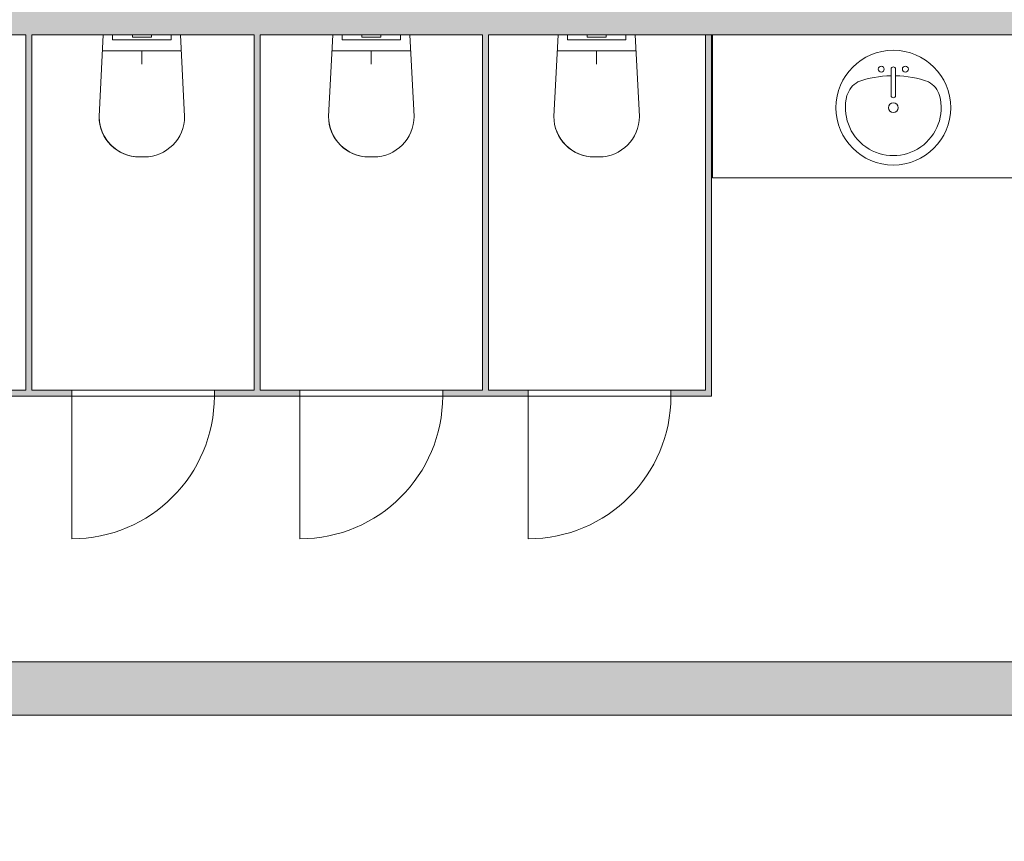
# Model space of a CAD drawing. Header units: millimetres. Extents: x 1110081 to 1268996, y -753649 to 3502.
# Tile 6 of 211: x 1167050 to 1171190, y -740566 to -737113. Entities that reach past the tile are written whole.
import ezdxf

# ---------------------------------------------------------------- set-up
doc = ezdxf.new("R2010")
doc.units = ezdxf.units.MM
for name, color, linetype, lineweight in [('A2-DOR', 1, 'Continuous', 9), ('A24', 1, 'Continuous', 13), ('A873', 6, 'Continuous', 5)]:
    doc.layers.add(name, color=color, linetype=linetype, lineweight=lineweight)

# ---------------------------------------------------------------- blocks, each defined once
blk = doc.blocks.new('A315 - Toalett_vegghengt - A315 - Toalett_vegghengt-V159-H02-Nivå F-3_5 m_1_ Ny Plan 2 PV200')
at = {"layer": 'A873'}
for p, q in [((135, 625), (115, 625)), ((115, 625), (135, 625)), ((-55, 455), (-37.1, 112.5)), ((-37.1, 112.5), (-55, 455)), ((287.1, 112.5), (305, 455)), ((305, 455), (287.1, 112.5)), ((125, 180), (125, 235)), ((-40.6, 180), (290.6, 180)), ((2, 132.5), (248, 132.5)), ((85, 132.5), (2, 132.5)), ((2, 112.5), (2, 132.5)), ((2, 132.5), (2, 112.5)), ((85, 132.5), (165, 132.5)), ((85, 132.5), (165, 132.5)), ((123.5, 132.5), (86.4, 132.5)), ((163.6, 132.5), (125, 132.5)), ((248, 132.5), (165, 132.5)), ((248, 132.5), (248, 112.5)), ((248, 132.5), (248, 112.5)), ((85, 122.5), (85, 112.5)), ((86.4, 122.5), (85, 122.5)), ((165, 122.5), (85, 122.5)), ((163.6, 122.5), (86.4, 122.5)), ((165, 122.5), (163.6, 122.5)), ((165, 112.5), (165, 122.5))]:
    blk.add_line(p, q, dxfattribs=at)
for centre, start, end in [((115, 455), 90, 180), ((115, 455), 90, 180), ((135, 455), 0, 90), ((135, 455), 0, 90)]:
    blk.add_arc(centre, 170, start, end, dxfattribs=at)
blk = doc.blocks.new('A315 - Toalett_vegghengt - A315 - Toalett_vegghengt-V160-H02-Nivå F-3_5 m_1_ Ny Plan 2 PV200')
at = {"layer": 'A873'}
for p, q in [((135, 625), (115, 625)), ((115, 625), (135, 625)), ((-55, 455), (-37.1, 112.5)), ((-37.1, 112.5), (-55, 455)), ((287.1, 112.5), (305, 455)), ((305, 455), (287.1, 112.5)), ((125, 180), (125, 235)), ((-40.6, 180), (290.6, 180)), ((2, 132.5), (248, 132.5)), ((85, 132.5), (2, 132.5)), ((2, 112.5), (2, 132.5)), ((2, 132.5), (2, 112.5)), ((85, 132.5), (165, 132.5)), ((85, 132.5), (165, 132.5)), ((163.6, 132.5), (86.4, 132.5)), ((248, 132.5), (165, 132.5)), ((248, 132.5), (248, 112.5)), ((248, 132.5), (248, 112.5)), ((85, 122.5), (85, 112.5)), ((86.4, 122.5), (85, 122.5)), ((165, 122.5), (85, 122.5)), ((105, 122.5), (86.4, 122.5)), ((163.6, 122.5), (105, 122.5)), ((165, 122.5), (163.6, 122.5)), ((165, 112.5), (165, 122.5))]:
    blk.add_line(p, q, dxfattribs=at)
for centre, start, end in [((115, 455), 90, 180), ((115, 455), 90, 180), ((135, 455), 0, 90), ((135, 455), 0, 90)]:
    blk.add_arc(centre, 170, start, end, dxfattribs=at)
blk = doc.blocks.new('Sink_counter - Sink_counter-11658337-H02-Nivå F-3_5 m_1_ Ny Plan 2 PV200')
at = {"layer": 'A873'}
for p, q in [((1146.5, 712.5), (-4773, 712.5)), ((-4773, 712.5), (1146.5, 712.5)), ((1146.5, 112.5), (1146.5, 712.5)), ((1146.5, 712.5), (1146.5, 112.5)), ((1146.5, 112.5), (-4773, 112.5))]:
    blk.add_line(p, q, dxfattribs=at)
blk = doc.blocks.new('Plumbing_Fixtures_Sink_Vanity_Round - 480mm_Diameter-225mm_Height-V161-H02-Nivå F-3_5 m_1_ Ny Plan 2 PV200')
at = {"layer": 'A873'}
for p, q in [((87.1, 247.1), (87.1, 136.3)), ((106.2, 247.1), (106.2, 136.3))]:
    blk.add_line(p, q, dxfattribs=at)
for centre, radius, start, end in [((96.7, 85.2), 241.3, 360, 180), ((96.7, 85.2), 241.3, 360, 180), ((45.9, 247.1), 12.7, 360, 180), ((96.7, 247.1), 9.52, 360, 180), ((147.5, 247.1), 12.7, 360, 180), ((96.7, -233), 452.3, 91.2067, 109.2086), ((45.9, 247.1), 12.7, 180, 360), ((96.7, -233), 452.3, 70.7914, 88.7933), ((147.5, 247.1), 12.7, 180, 0), ((1.4, 104.3), 104.5, 120.7927, 162.1904), ((191.9, 104.3), 104.5, 17.8096, 59.2073), ((96.7, 85.2), 201.4, 165.3071, 14.6929), ((96.7, 136.3), 9.52, 180, 360), ((96.7, 85.2), 241.3, 180, 360), ((96.7, 85.2), 241.3, 180, 360), ((96.7, 85.2), 20.6, 360, 180), ((96.7, 85.2), 20.6, 180, 360)]:
    blk.add_arc(centre, radius, start, end, dxfattribs=at)
blk = doc.blocks.new('D_Toilet Partition Door - D_Toilet Partition Door 600-13513258-H02-Nivå F-3_5 m_1_ Ny Plan 2 PV200')
at = {"layer": 'A2-DOR'}
for p, q in [((-300, 12.4), (300, 12.4)), ((300, -12.4), (-300, -12.4)), ((-300, -12.4), (-300, -612.4))]:
    blk.add_line(p, q, dxfattribs=at)
blk.add_arc((-300, -12.4), 600, 270, 0, dxfattribs=at)
blk = doc.blocks.new('A315 - Toalett_vegghengt - A315 - Toalett_vegghengt-V248-H02-Nivå F-3_5 m_1_ Ny Plan 2 PV200')
at = {"layer": 'A873'}
for p, q in [((135, 625), (115, 625)), ((115, 625), (135, 625)), ((-55, 455), (-37.1, 112.5)), ((-37.1, 112.5), (-55, 455)), ((287.1, 112.5), (305, 455)), ((305, 455), (287.1, 112.5)), ((125, 180), (125, 235)), ((-40.6, 180), (290.6, 180)), ((2, 132.5), (248, 132.5)), ((85, 132.5), (2, 132.5)), ((2, 112.5), (2, 132.5)), ((2, 132.5), (2, 112.5)), ((85, 132.5), (165, 132.5)), ((85, 132.5), (165, 132.5)), ((163.6, 132.5), (86.4, 132.5)), ((248, 132.5), (165, 132.5)), ((248, 132.5), (248, 112.5)), ((248, 132.5), (248, 112.5)), ((85, 122.5), (85, 112.5)), ((86.4, 122.5), (85, 122.5)), ((165, 122.5), (85, 122.5)), ((163.6, 122.5), (86.4, 122.5)), ((165, 122.5), (163.6, 122.5)), ((165, 112.5), (165, 122.5))]:
    blk.add_line(p, q, dxfattribs=at)
for centre, start, end in [((115, 455), 90, 180), ((115, 455), 90, 180), ((135, 455), 0, 90), ((135, 455), 0, 90)]:
    blk.add_arc(centre, 170, start, end, dxfattribs=at)
blk = doc.blocks.new('br001-h02-a-200-2-0001_Z02_dwg_A315 - Toalett_vegghengt - A315 - Toalett_vegghengt-V172-H02-Nivå F-3_5m-1921410-MA-20-0001 GA Level 02 -Rearrange - option 3D')
at = {"layer": 'A873', "color": 7}
for p, q in [((125, 180), (125, 235)), ((-40.6, 180), (290.6, 180)), ((163.6, 132.5), (86.4, 132.5)), ((85, 122.5), (85, 112.5))]:
    blk.add_line(p, q, dxfattribs=at)
at = {"layer": 'A873', "color": 7, "flags": 128}
for points in [[(135, 625), (115, 625)], [(-55, 455), (-37.1, 112.5)], [(287.1, 112.5), (305, 455)], [(2, 112.5), (2, 132.5)], [(248, 112.5), (248, 132.5)]]:
    blk.add_lwpolyline(points, close=True, dxfattribs=at)
for points in [[(85, 132.5), (2, 132.5), (248, 132.5), (165, 132.5), (85, 132.5), (165, 132.5)], [(165, 112.5), (165, 122.5), (163.6, 122.5), (86.4, 122.5), (85, 122.5), (165, 122.5)]]:
    blk.add_lwpolyline(points, dxfattribs=at)
at = {"layer": 'A873', "color": 7}
for centre, start, end in [((115, 455), 90, 180), ((115, 455), 90, 180), ((135, 455), 360, 90), ((135, 455), 60, 90), ((135, 455), 360, 60)]:
    blk.add_arc(centre, 170, start, end, dxfattribs=at)
blk = doc.blocks.new('br001-h02-a-200-2-0001_Z02_dwg_A315 - Toalett_vegghengt - A315 - Toalett_vegghengt-11642825-H02-Nivå F-3_5m-1921405-MA-20-0001 GA Level 02 -Rearrange - option 3D')
at = {"layer": 'A873', "color": 7}
for p, q in [((125, 180), (125, 235)), ((-40.6, 180), (290.6, 180)), ((163.6, 132.5), (86.4, 132.5)), ((85, 122.5), (85, 112.5))]:
    blk.add_line(p, q, dxfattribs=at)
at = {"layer": 'A873', "color": 7, "flags": 128}
for points in [[(135, 625), (115, 625)], [(-55, 455), (-37.1, 112.5)], [(287.1, 112.5), (305, 455)], [(2, 112.5), (2, 132.5)], [(248, 112.5), (248, 132.5)]]:
    blk.add_lwpolyline(points, close=True, dxfattribs=at)
for points in [[(85, 132.5), (2, 132.5), (248, 132.5), (165, 132.5), (85, 132.5), (165, 132.5)], [(165, 112.5), (165, 122.5), (163.6, 122.5), (86.4, 122.5), (85, 122.5), (165, 122.5)]]:
    blk.add_lwpolyline(points, dxfattribs=at)
at = {"layer": 'A873', "color": 7}
for centre, start, end in [((115, 455), 90, 180), ((115, 455), 90, 180), ((135, 455), 360, 90), ((135, 455), 360, 90)]:
    blk.add_arc(centre, 170, start, end, dxfattribs=at)
blk = doc.blocks.new('br001-h02-a-200-2-0001_Z02_dwg_Sink_counter - Sink_counter-11658337-H02-Nivå F-3_5m-1921413-MA-20-0001 GA Level 02 -Rearrange - option 3D')
at = {"layer": 'A873', "color": 7, "flags": 128}
blk.add_lwpolyline([(-4773, 112.5), (1146.5, 112.5), (1146.5, 712.5), (-4773, 712.5), (1146.5, 712.5), (1146.5, 112.5)], dxfattribs=at)
blk = doc.blocks.new('br001-h02-a-200-2-0001_Z02_dwg_Plumbing_Fixtures_Sink_Vanity_Round - 480mm_Diameter-225mm_Height-11653861-H02-Nivå F-3_5m-1921419-MA-20-0001 GA Level 02 -Rearrange - option 3D')
at = {"layer": 'A873', "color": 7}
for p, q in [((87.1, 247.1), (87.1, 136.3)), ((106.2, 247.1), (106.2, 136.3))]:
    blk.add_line(p, q, dxfattribs=at)
for centre, radius, start, end in [((96.7, 85.2), 241.3, 360, 180), ((96.7, 85.2), 241.3, 360, 180), ((45.9, 247.1), 12.7, 360, 180), ((96.7, 247.1), 9.52, 360, 180), ((147.5, 247.1), 12.7, 360, 180), ((96.7, -233), 452.3, 91.2067, 109.2086), ((45.9, 247.1), 12.7, 180, 360), ((96.7, -233), 452.3, 70.7914, 88.7933), ((147.5, 247.1), 12.7, 180, 360), ((1.4, 104.3), 104.5, 120.7927, 162.1904), ((191.9, 104.3), 104.5, 17.8096, 59.2073), ((96.7, 85.2), 201.4, 165.3071, 14.6929), ((96.7, 136.3), 9.52, 180, 360), ((96.7, 85.2), 241.3, 180, 360), ((96.7, 85.2), 241.3, 180, 360), ((96.7, 85.2), 20.6, 360, 180), ((96.7, 85.2), 20.6, 180, 360)]:
    blk.add_arc(centre, radius, start, end, dxfattribs=at)
blk = doc.blocks.new('br001-h02-a-200-2-0001_Z02_dwg_D_Toilet Partition Door - D_Toilet Partition Door 600-1982175-H02-Nivå F-3_5m-1921491-MA-20-0001 GA Level 02 -Rearrange - option 3D')
at = {"layer": 'A2-DOR', "color": 7}
blk.add_line((-300, 12.4), (300, 12.4), dxfattribs=at)
at = {"layer": 'A2-DOR', "color": 7, "flags": 128}
blk.add_lwpolyline([(300, -12.4), (-300, -12.4), (-300, -612.4)], dxfattribs=at)
at = {"layer": 'A2-DOR', "color": 7}
blk.add_arc((-300, -12.4), 600, 270, 0, dxfattribs=at)
blk = doc.blocks.new('br001-h02-a-200-2-0001_Z02_dwg_A315 - Toalett_vegghengt - A315 - Toalett_vegghengt-V282-H02-Nivå F-3_5m-1922053-MA-20-0001 GA Level 02 -Rearrange - option 3D')
at = {"layer": 'A873', "color": 7}
for p, q in [((125, 180), (125, 235)), ((-40.6, 180), (290.6, 180)), ((163.6, 132.5), (86.4, 132.5)), ((85, 122.5), (85, 112.5))]:
    blk.add_line(p, q, dxfattribs=at)
at = {"layer": 'A873', "color": 7, "flags": 128}
for points in [[(135, 625), (115, 625)], [(-55, 455), (-37.1, 112.5)], [(287.1, 112.5), (305, 455)], [(2, 112.5), (2, 132.5)], [(248, 112.5), (248, 132.5)]]:
    blk.add_lwpolyline(points, close=True, dxfattribs=at)
for points in [[(85, 132.5), (2, 132.5), (248, 132.5), (165, 132.5), (85, 132.5), (165, 132.5)], [(165, 112.5), (165, 122.5), (163.6, 122.5), (159.6, 122.5), (96.7, 122.5), (86.4, 122.5), (85, 122.5), (165, 122.5)]]:
    blk.add_lwpolyline(points, dxfattribs=at)
at = {"layer": 'A873', "color": 7}
for centre, start, end in [((115, 455), 90, 180), ((115, 455), 90, 180), ((135, 455), 360, 90), ((135, 455), 360, 90)]:
    blk.add_arc(centre, 170, start, end, dxfattribs=at)

msp = doc.modelspace()

# ---------------------------------------------------------------- hatches: boundary and pattern name
at = {"layer": 'A24'}
for points in [[(1163217.4, -737176.9), (1172113.1, -737176.9), (1172113.1, -736951.9), (1162253.6, -736951.9), (1162253.6, -737176.9), (1163192.4, -737176.9)], [(1167101.1, -738669.4), (1167101.1, -737176.9), (1167076.1, -737176.9), (1167076.1, -738669.4)], [(1168061.1, -738669.4), (1168061.1, -737176.9), (1168036.1, -737176.9), (1168036.1, -738669.4)], [(1169021.1, -738669.4), (1169021.1, -737176.9), (1168996.1, -737176.9), (1168996.1, -738669.4)], [(1169958.6, -738669.4), (1169958.6, -737176.9), (1169933.6, -737176.9), (1169933.6, -738669.4)], [(1172656.1, -740035.9), (1172656.1, -739810.9), (1166878.6, -739811.4), (1166878.6, -740035.9), (1169593.7, -740035.9)]]:
    msp.add_hatch(color=256, dxfattribs=at).paths.add_polyline_path(points)
h = msp.add_hatch(color=256, dxfattribs=at)
h.paths.add_polyline_path([(1169958.6, -738694.4), (1169958.6, -738669.4), (1169788.6, -738669.4), (1169788.6, -738694.4), (1169933.6, -738694.4)])
h.paths.add_polyline_path([(1163192.4, -738694.4), (1163428.6, -738694.4), (1163428.6, -738669.4), (1163044.8, -738669.4), (1163044.8, -738694.4)])
h.paths.add_polyline_path([(1162444.8, -738694.4), (1162444.8, -738669.4), (1162253.6, -738669.4), (1162253.6, -738694.4)])
h.paths.add_polyline_path([(1168228.6, -738694.4), (1168228.6, -738669.4), (1167868.6, -738669.4), (1167868.6, -738694.4), (1168061.1, -738694.4)])
h.paths.add_polyline_path([(1169188.6, -738694.4), (1169188.6, -738669.4), (1168828.6, -738669.4), (1168828.6, -738694.4), (1169021.1, -738694.4)])
h.paths.add_polyline_path([(1164221.1, -738694.4), (1164431.1, -738694.4), (1164431.1, -738669.4), (1164028.6, -738669.4), (1164028.6, -738694.4), (1164196.1, -738694.4)])
h.paths.add_polyline_path([(1165181.1, -738694.4), (1165348.6, -738694.4), (1165348.6, -738669.4), (1165031.1, -738669.4), (1165031.1, -738694.4), (1165156.1, -738694.4)])
h.paths.add_polyline_path([(1167268.6, -738694.4), (1167268.6, -738669.4), (1166908.6, -738669.4), (1166908.6, -738694.4), (1167101.1, -738694.4)])
h.paths.add_polyline_path([(1166141.1, -738694.4), (1166308.6, -738694.4), (1166308.6, -738669.4), (1165948.6, -738669.4), (1165948.6, -738694.4), (1166116.1, -738694.4)])

# ---------------------------------------------------------------- linework, layer by layer
for p, q in [((1166141.1, -737176.9), (1167076.1, -737176.9)), ((1167076.1, -737176.9), (1167076.1, -738669.4)), ((1167101.1, -738669.4), (1167101.1, -737176.9)), ((1167101.1, -737176.9), (1168036.1, -737176.9)), ((1168036.1, -737176.9), (1168036.1, -738669.4)), ((1168061.1, -738669.4), (1168061.1, -737176.9)), ((1168061.1, -737176.9), (1168996.1, -737176.9)), ((1168996.1, -737176.9), (1168996.1, -738669.4)), ((1169021.1, -738669.4), (1169021.1, -737176.9)), ((1169021.1, -737176.9), (1175883.1, -737176.9)), ((1169933.6, -737176.9), (1169933.6, -738669.4)), ((1169958.6, -738694.4), (1169958.6, -737176.9)), ((1167076.1, -738669.4), (1166908.6, -738669.4)), ((1167268.6, -738669.4), (1167101.1, -738669.4)), ((1167268.6, -738694.4), (1167268.6, -738669.4)), ((1168036.1, -738669.4), (1167868.6, -738669.4)), ((1167868.6, -738669.4), (1167868.6, -738694.4)), ((1168228.6, -738669.4), (1168061.1, -738669.4)), ((1168228.6, -738694.4), (1168228.6, -738669.4)), ((1168996.1, -738669.4), (1168828.6, -738669.4)), ((1168828.6, -738669.4), (1168828.6, -738694.4)), ((1169188.6, -738669.4), (1169021.1, -738669.4)), ((1169188.6, -738694.4), (1169188.6, -738669.4)), ((1169933.6, -738669.4), (1169788.6, -738669.4)), ((1169788.6, -738669.4), (1169788.6, -738694.4)), ((1166908.6, -738694.4), (1167268.6, -738694.4)), ((1167868.6, -738694.4), (1168228.6, -738694.4)), ((1168828.6, -738694.4), (1169188.6, -738694.4)), ((1169788.6, -738694.4), (1169958.6, -738694.4)), ((1172656.1, -739810.9), (1166878.6, -739810.9)), ((1166878.6, -740035.9), (1172656.1, -740035.9))]:
    msp.add_line(p, q, dxfattribs=at)
at = {"layer": 'A24', "color": 7, "flags": 128}
for points in [[(1163428.6, -735540.9), (1163044.8, -735540.9), (1163044.8, -735565.9), (1163192.4, -735565.9), (1163192.4, -736842.8), (1162253.6, -736842.8), (1162253.6, -735565.9), (1162444.8, -735565.9), (1162444.8, -735540.9), (1162253.6, -735540.9), (1162253.6, -734215.4), (1162103.6, -734215.4), (1162103.6, -736787.8), (1160269.3, -736787.8), (1160269.3, -736907.8), (1162103.6, -736907.8), (1162103.6, -739811.4), (1162098.6, -739811.4), (1162098.6, -740211.4), (1166878.6, -740211.4), (1166878.6, -740035.9), (1172656.1, -740035.9), (1172656.1, -740565.6)], [(1166116.1, -737176.9), (1166116.1, -738669.4), (1165948.6, -738669.4), (1165948.6, -738694.4), (1166308.6, -738694.4), (1166308.6, -738669.4), (1166141.1, -738669.4), (1166141.1, -737176.9), (1167076.1, -737176.9)], [(1167076.1, -737176.9), (1167076.1, -738669.4), (1166908.6, -738669.4), (1166908.6, -738694.4), (1167268.6, -738694.4), (1167268.6, -738669.4), (1167101.1, -738669.4), (1167101.1, -737176.9), (1168036.1, -737176.9)], [(1168036.1, -737176.9), (1168036.1, -738669.4), (1167868.6, -738669.4), (1167868.6, -738694.4), (1168228.6, -738694.4), (1168228.6, -738669.4), (1168061.1, -738669.4), (1168061.1, -737176.9), (1168996.1, -737176.9)], [(1168996.1, -737176.9), (1168996.1, -738669.4), (1168828.6, -738669.4), (1168828.6, -738694.4), (1169188.6, -738694.4), (1169188.6, -738669.4), (1169021.1, -738669.4), (1169021.1, -737176.9), (1175883.1, -737176.9), (1175883.1, -738803.9), (1176018.1, -738803.9), (1176018.1, -738307.9), (1178430.1, -738307.9), (1178430.1, -738442.4), (1178655.1, -738442.4)], [(1169933.6, -737176.9), (1169933.6, -738669.4), (1169788.6, -738669.4), (1169788.6, -738694.4), (1169958.6, -738694.4), (1169958.6, -737176.9)], [(1178655.1, -739833.4), (1178655.1, -739352.4), (1178430.1, -739352.4), (1178430.1, -739833.4), (1176018.1, -739833.4), (1176018.1, -739713.9), (1175883.1, -739713.9), (1175883.1, -739833.4), (1172656.1, -739833.4), (1172656.1, -739810.9), (1166878.6, -739810.9), (1166878.6, -739811.4), (1162253.6, -739811.4), (1162253.6, -738694.4), (1162444.8, -738694.4), (1162444.8, -738669.4), (1162253.6, -738669.4), (1162253.6, -737286), (1163192.4, -737286)]]:
    msp.add_lwpolyline(points, dxfattribs=at)

# ---------------------------------------------------------------- block references
at = {"rotation": 180}
for name, p in [('br001-h02-a-200-2-0001_Z02_dwg_A315 - Toalett_vegghengt - A315 - Toalett_vegghengt-V172-H02-Nivå F-3_5m-1921410-MA-20-0001 GA Level 02 -Rearrange - option 3D', (1167688.6, -737064.4)), ('br001-h02-a-200-2-0001_Z02_dwg_A315 - Toalett_vegghengt - A315 - Toalett_vegghengt-11642825-H02-Nivå F-3_5m-1921405-MA-20-0001 GA Level 02 -Rearrange - option 3D', (1168653.6, -737064.4)), ('br001-h02-a-200-2-0001_Z02_dwg_A315 - Toalett_vegghengt - A315 - Toalett_vegghengt-V282-H02-Nivå F-3_5m-1922053-MA-20-0001 GA Level 02 -Rearrange - option 3D', (1169601.1, -737064.4)), ('br001-h02-a-200-2-0001_Z02_dwg_Sink_counter - Sink_counter-11658337-H02-Nivå F-3_5m-1921413-MA-20-0001 GA Level 02 -Rearrange - option 3D', (1171110.1, -737064.4))]:
    msp.add_blockref(name, p, dxfattribs=at)
for name, p in [('br001-h02-a-200-2-0001_Z02_dwg_Plumbing_Fixtures_Sink_Vanity_Round - 480mm_Diameter-225mm_Height-11653861-H02-Nivå F-3_5m-1921419-MA-20-0001 GA Level 02 -Rearrange - option 3D', (1170626.9, -737567.8)), ('br001-h02-a-200-2-0001_Z02_dwg_D_Toilet Partition Door - D_Toilet Partition Door 600-1982175-H02-Nivå F-3_5m-1921491-MA-20-0001 GA Level 02 -Rearrange - option 3D', (1167568.6, -738681.9)), ('br001-h02-a-200-2-0001_Z02_dwg_D_Toilet Partition Door - D_Toilet Partition Door 600-1982175-H02-Nivå F-3_5m-1921491-MA-20-0001 GA Level 02 -Rearrange - option 3D', (1168528.6, -738681.9)), ('br001-h02-a-200-2-0001_Z02_dwg_D_Toilet Partition Door - D_Toilet Partition Door 600-1982175-H02-Nivå F-3_5m-1921491-MA-20-0001 GA Level 02 -Rearrange - option 3D', (1169488.6, -738681.9))]:
    msp.add_blockref(name, p)
at = {"layer": 'A2-DOR'}
for p in [(1167568.6, -738681.9), (1168528.6, -738681.9), (1169488.6, -738681.9)]:
    msp.add_blockref('D_Toilet Partition Door - D_Toilet Partition Door 600-13513258-H02-Nivå F-3_5 m_1_ Ny Plan 2 PV200', p, dxfattribs=at)
at = {"layer": 'A873', "rotation": 180}
for name, p in [('A315 - Toalett_vegghengt - A315 - Toalett_vegghengt-V159-H02-Nivå F-3_5 m_1_ Ny Plan 2 PV200', (1167688.6, -737064.4)), ('A315 - Toalett_vegghengt - A315 - Toalett_vegghengt-V160-H02-Nivå F-3_5 m_1_ Ny Plan 2 PV200', (1168653.6, -737064.4)), ('A315 - Toalett_vegghengt - A315 - Toalett_vegghengt-V248-H02-Nivå F-3_5 m_1_ Ny Plan 2 PV200', (1169601.1, -737064.4)), ('Sink_counter - Sink_counter-11658337-H02-Nivå F-3_5 m_1_ Ny Plan 2 PV200', (1171110.1, -737064.4))]:
    msp.add_blockref(name, p, dxfattribs=at)
at = {"layer": 'A873'}
msp.add_blockref('Plumbing_Fixtures_Sink_Vanity_Round - 480mm_Diameter-225mm_Height-V161-H02-Nivå F-3_5 m_1_ Ny Plan 2 PV200', (1170626.9, -737567.8), dxfattribs=at)

doc.saveas('drawing.dxf')
